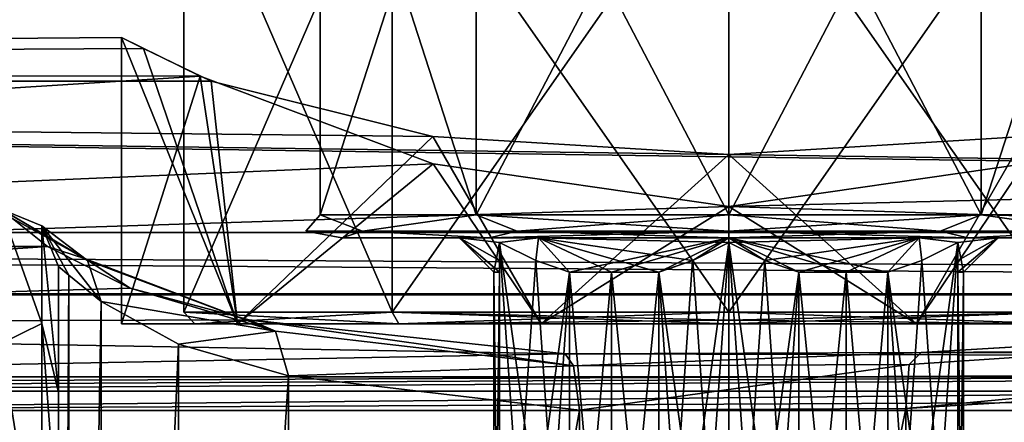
# Model space of a CAD drawing. Header units: millimetres. Extents: x -143 to 143, y -35 to 35.
# Tile 107 of 176: x -12 to 5, y 14 to 21. Entities that reach past the tile are written whole.
import ezdxf

# ---------------------------------------------------------------- set-up
doc = ezdxf.new("R2010")
doc.units = ezdxf.units.MM
doc.header["$LTSCALE"] = 65.185185
for name, color, linetype in [('132', 7, 'CONTINUOUS'), ('133', 7, 'CONTINUOUS'), ('134', 7, 'CONTINUOUS'), ('135', 7, 'CONTINUOUS'), ('145', 7, 'CONTINUOUS'), ('24', 7, 'CONTINUOUS'), ('25', 7, 'CONTINUOUS'), ('26', 7, 'CONTINUOUS'), ('331', 7, 'CONTINUOUS'), ('332', 7, 'CONTINUOUS'), ('334', 7, 'CONTINUOUS'), ('366', 7, 'CONTINUOUS'), ('367', 7, 'CONTINUOUS'), ('368', 7, 'CONTINUOUS'), ('569', 7, 'CONTINUOUS'), ('570', 7, 'CONTINUOUS'), ('573', 7, 'CONTINUOUS'), ('574', 7, 'CONTINUOUS'), ('575', 7, 'CONTINUOUS'), ('580', 7, 'CONTINUOUS'), ('581', 7, 'CONTINUOUS'), ('582', 7, 'CONTINUOUS'), ('583', 7, 'CONTINUOUS'), ('584', 7, 'CONTINUOUS'), ('585', 7, 'CONTINUOUS'), ('588', 7, 'CONTINUOUS'), ('589', 7, 'CONTINUOUS'), ('590', 7, 'CONTINUOUS'), ('591', 7, 'CONTINUOUS'), ('604', 7, 'CONTINUOUS'), ('605', 7, 'CONTINUOUS'), ('606', 7, 'CONTINUOUS'), ('607', 7, 'CONTINUOUS'), ('651', 7, 'CONTINUOUS'), ('655', 7, 'CONTINUOUS'), ('751', 7, 'CONTINUOUS'), ('752', 7, 'CONTINUOUS'), ('753', 7, 'CONTINUOUS'), ('754', 7, 'CONTINUOUS'), ('755', 7, 'CONTINUOUS'), ('756', 7, 'CONTINUOUS'), ('757', 7, 'CONTINUOUS'), ('758', 7, 'CONTINUOUS'), ('759', 7, 'CONTINUOUS'), ('760', 7, 'CONTINUOUS')]:
    doc.layers.add(name, color=color, linetype=linetype)

msp = doc.modelspace()

# ---------------------------------------------------------------- linework, layer by layer
at = {"layer": '132', "color": 7, "linetype": 'CONTINUOUS', "true_color": 0xe0f2ff}
for points in [[(-11.993, 17.207, 0), (-11.993, 15.503, 7.466), (-12.7, 17.5), (-11.993, 17.207, 0)], [(-12.7, 17.5), (-11.993, 15.503, 7.466), (-12.7, 15.155, 8.75), (-12.7, 17.5)], [(-11.7, 16.5), (-11.7, 14.297, 8.237), (-11.993, 17.207, 0), (-11.7, 16.5)], [(-11.7, 14.297, 8.237), (-11.993, 15.503, 7.466), (-11.993, 17.207, 0), (-11.7, 14.297, 8.237)], [(-11.993, 15.503, 7.466), (-11.993, 10.728, 13.453), (-12.7, 15.155, 8.75), (-11.993, 15.503, 7.466)], [(-11.7, 14.297, 8.237), (-11.7, 11.676, 11.659), (-11.993, 15.503, 7.466), (-11.7, 14.297, 8.237)], [(-11.7, 11.676, 11.659), (-11.993, 10.728, 13.453), (-11.993, 15.503, 7.466), (-11.7, 11.676, 11.659)], [(-12.7, 15.155, 8.75), (-11.993, 10.728, 13.453), (-12.7, 8.75, 15.155), (-12.7, 15.155, 8.75)]]:
    msp.add_3dface(points, dxfattribs=at)
at = {"layer": '133', "color": 7, "linetype": 'CONTINUOUS', "true_color": 0xe0f2ff}
for points in [[(-11.993, 17.207, 0), (-12.7, 17.5), (-11.195, 16.602, -4.399), (-11.993, 17.207, 0)], [(-11.195, 16.602, -4.399), (-12.7, 17.5), (-11.227, 16.632, -4.42), (-11.195, 16.602, -4.399)], [(-11.227, 16.632, -4.42), (-12.7, 17.5), (-12.502, 17.339, -2.369), (-11.227, 16.632, -4.42)], [(-11.891, 16.849, -4.729), (-11.227, 16.632, -4.42), (-12.502, 17.339, -2.369), (-11.891, 16.849, -4.729)], [(-10.955, 15.886, -4.108), (-11.519, 16.349, -2.049), (-11.993, 17.207, 0), (-10.955, 15.886, -4.108)], [(-10.955, 15.886, -4.108), (-11.993, 17.207, 0), (-11.195, 16.602, -4.399), (-10.955, 15.886, -4.108)], [(-11.519, 16.349, -2.049), (-11.7, 16.5), (-11.993, 17.207, 0), (-11.519, 16.349, -2.049)]]:
    msp.add_3dface(points, dxfattribs=at)
at = {"layer": '134', "color": 7, "linetype": 'CONTINUOUS', "true_color": 0xe0f2ff}
for points in [[(-11.227, 16.632, -4.42), (-11.891, 16.849, -4.729), (-10.45, 16.122, -7.461), (-11.227, 16.632, -4.42)], [(-11.195, 16.602, -4.399), (-11.227, 16.632, -4.42), (-7.911, 15.367, -9.109), (-11.195, 16.602, -4.399)], [(-7.911, 15.367, -9.109), (-11.227, 16.632, -4.42), (-10.45, 16.122, -7.461), (-7.911, 15.367, -9.109)], [(-10.955, 15.886, -4.108), (-11.195, 16.602, -4.399), (-7.911, 15.367, -9.109), (-10.955, 15.886, -4.108)], [(-8.375, 15.57, -9.769), (-7.911, 15.367, -9.109), (-10.45, 16.122, -7.461), (-8.375, 15.57, -9.769)], [(-9.607, 15.144, -6.678), (-10.955, 15.886, -4.108), (-7.911, 15.367, -9.109), (-9.607, 15.144, -6.678)], [(-2.711, 14.766, -11.756), (-7.911, 15.367, -9.109), (-8.375, 15.57, -9.769), (-2.711, 14.766, -11.756)], [(-2.854, 14.974, -12.57), (-2.711, 14.766, -11.756), (-8.375, 15.57, -9.769), (-2.854, 14.974, -12.57)], [(-7.684, 14.588, -8.823), (-9.607, 15.144, -6.678), (-7.911, 15.367, -9.109), (-7.684, 14.588, -8.823)], [(-7.684, 14.588, -8.823), (-7.911, 15.367, -9.109), (-2.711, 14.766, -11.756), (-7.684, 14.588, -8.823)], [(3.357, 14.999, -12.444), (-2.711, 14.766, -11.756), (-2.854, 14.974, -12.57), (3.357, 14.999, -12.444)], [(3.15, 14.789, -11.646), (-2.711, 14.766, -11.756), (3.357, 14.999, -12.444), (3.15, 14.789, -11.646)], [(-2.606, 13.992, -11.406), (-2.711, 14.766, -11.756), (3.15, 14.789, -11.646), (-2.606, 13.992, -11.406)], [(3.093, 14.019, -11.284), (-2.606, 13.992, -11.406), (3.15, 14.789, -11.646), (3.093, 14.019, -11.284)], [(-2.606, 13.992, -11.406), (-7.684, 14.588, -8.823), (-2.711, 14.766, -11.756), (-2.606, 13.992, -11.406)]]:
    msp.add_3dface(points, dxfattribs=at)
at = {"layer": '135', "color": 7, "linetype": 'CONTINUOUS', "true_color": 0xe0f2ff}
for points in [[(17.396, 14.88, -7.363), (3.093, 14.019, -11.284), (31.556, 16.678, -3.888), (17.396, 14.88, -7.363)], [(3.093, 14.019, -11.284), (3.15, 14.789, -11.646), (31.556, 16.678, -3.888), (3.093, 14.019, -11.284)], [(3.15, 14.789, -11.646), (3.357, 14.999, -12.444), (31.556, 16.678, -3.888), (3.15, 14.789, -11.646)], [(31.556, 16.678, -3.888), (3.357, 14.999, -12.444), (17.661, 15.852, -8.561), (31.556, 16.678, -3.888)]]:
    msp.add_3dface(points, dxfattribs=at)
at = {"layer": '145', "color": 7, "linetype": 'CONTINUOUS', "true_color": 0xe0f2ff}
for points in [[(46.857, 13.981, -16.813), (46.857, 14.319, -16.211), (-22.965, 13.981, -16.813), (46.857, 13.981, -16.813)], [(-22.965, 13.981, -16.813), (46.857, 14.319, -16.211), (11.946, 14.319, -16.211), (-22.965, 13.981, -16.813)], [(-22.965, 14.319, -16.211), (-22.965, 13.981, -16.813), (11.946, 14.319, -16.211), (-22.965, 14.319, -16.211)], [(-22.965, 13.332, -17.052), (46.857, 13.332, -17.052), (46.857, 13.981, -16.813), (-22.965, 13.332, -17.052)], [(-22.965, 13.332, -17.052), (46.857, 13.981, -16.813), (-22.965, 13.981, -16.813), (-22.965, 13.332, -17.052)]]:
    msp.add_3dface(points, dxfattribs=at)
at = {"layer": '24', "color": 7, "linetype": 'CONTINUOUS', "true_color": 0xe0f2ff}
for points in [[(3.093, 14.019, -11.284), (17.396, 14.88, -7.363), (3.093, -14.019, -11.284), (3.093, 14.019, -11.284)], [(3.093, -14.019, -11.284), (17.396, 14.88, -7.363), (17.396, -14.88, -7.363), (3.093, -14.019, -11.284)]]:
    msp.add_3dface(points, dxfattribs=at)
at = {"layer": '25', "color": 7, "linetype": 'CONTINUOUS', "true_color": 0xe0f2ff}
for points in [[(-11.7, 16.5), (-11.519, 16.349, -2.049), (-11.7, -16.5), (-11.7, 16.5)], [(-11.7, -16.5), (-11.519, 16.349, -2.049), (-11.519, -16.349, -2.048), (-11.7, -16.5)], [(-11.519, 16.349, -2.049), (-10.955, 15.886, -4.108), (-11.519, -16.349, -2.048), (-11.519, 16.349, -2.049)], [(-11.519, -16.349, -2.048), (-10.955, 15.886, -4.108), (-10.955, -15.886, -4.108), (-11.519, -16.349, -2.048)], [(-10.955, -15.886, -4.108), (-10.955, 15.886, -4.108), (-9.607, 15.144, -6.678), (-10.955, -15.886, -4.108)], [(-9.607, -15.144, -6.678), (-10.955, -15.886, -4.108), (-9.607, 15.144, -6.678), (-9.607, -15.144, -6.678)], [(-7.684, 14.588, -8.823), (-9.607, -15.144, -6.678), (-9.607, 15.144, -6.678), (-7.684, 14.588, -8.823)], [(-7.684, -14.588, -8.823), (-9.607, -15.144, -6.678), (-7.684, 14.588, -8.823), (-7.684, -14.588, -8.823)], [(-2.606, 13.992, -11.406), (-7.684, -14.588, -8.823), (-7.684, 14.588, -8.823), (-2.606, 13.992, -11.406)], [(-2.604, -13.992, -11.407), (-7.684, -14.588, -8.823), (-2.606, 13.992, -11.406), (-2.604, -13.992, -11.407)], [(3.093, 14.019, -11.284), (-2.604, -13.992, -11.407), (-2.606, 13.992, -11.406), (3.093, 14.019, -11.284)], [(3.093, 14.019, -11.284), (3.093, -14.019, -11.284), (-2.604, -13.992, -11.407), (3.093, 14.019, -11.284)]]:
    msp.add_3dface(points, dxfattribs=at)
at = {"layer": '26', "color": 7, "linetype": 'CONTINUOUS', "true_color": 0xe0f2ff}
for points in [[(-11.7, 16.5), (-11.7, -16.5), (-11.7, 14.297, 8.237), (-11.7, 16.5)], [(-11.7, 14.297, 8.237), (-11.7, -16.5), (-11.7, 11.676, 11.659), (-11.7, 14.297, 8.237)]]:
    msp.add_3dface(points, dxfattribs=at)
at = {"layer": '331', "color": 7, "linetype": 'CONTINUOUS', "true_color": 0xe0f2ff}
for points in [[(-92.5, 17.093, -17.903), (-92.5, 19.737, -5.54), (92.5, 17.093, -17.903), (-92.5, 17.093, -17.903)], [(92.5, 17.093, -17.903), (-92.5, 19.737, -5.54), (0, 18.458, -10.6), (92.5, 17.093, -17.903)], [(0, 18.458, -10.6), (-92.5, 19.737, -5.54), (-5.164, 18.77, -9.257), (0, 18.458, -10.6)], [(-5.164, 18.77, -9.257), (-92.5, 19.737, -5.54), (-9.037, 19.737, -5.54), (-5.164, 18.77, -9.257)], [(5.164, 18.77, -9.257), (92.5, 17.093, -17.903), (0, 18.458, -10.6), (5.164, 18.77, -9.257)], [(-92.5, 17.093, -17.903), (92.5, 17.093, -17.903), (92.5, 16.022, -30.5), (-92.5, 17.093, -17.903)], [(-92.5, 17.093, -17.903), (92.5, 16.022, -30.5), (59.203, 16.022, -30.5), (-92.5, 17.093, -17.903)], [(-92.5, 17.093, -17.903), (59.203, 16.022, -30.5), (-59.203, 16.022, -30.5), (-92.5, 17.093, -17.903)], [(59.203, 16.022, -30.5), (56.149, 16.018, -30.696), (-59.203, 16.022, -30.5), (59.203, 16.022, -30.5)], [(-59.203, 16.022, -30.5), (56.149, 16.018, -30.696), (-56.131, 16.018, -30.697), (-59.203, 16.022, -30.5)], [(56.149, 16.018, -30.696), (52.643, 16.013, -30.937), (-56.131, 16.018, -30.697), (56.149, 16.018, -30.696)], [(52.643, 16.013, -30.937), (-52.643, 16.013, -30.937), (-56.131, 16.018, -30.697), (52.643, 16.013, -30.937)], [(52.643, 16.013, -30.937), (52.64, 16.008, -31.219), (-52.643, 16.013, -30.937), (52.643, 16.013, -30.937)], [(-52.643, 16.013, -30.937), (52.64, 16.008, -31.219), (-52.64, 16.008, -31.219), (-52.643, 16.013, -30.937)], [(52.64, 16.008, -31.219), (52.637, 16.005, -31.5), (-52.64, 16.008, -31.219), (52.64, 16.008, -31.219)], [(52.637, 16.005, -31.5), (-52.637, 16.005, -31.5), (-52.64, 16.008, -31.219), (52.637, 16.005, -31.5)]]:
    msp.add_3dface(points, dxfattribs=at)
at = {"layer": '332', "color": 7, "linetype": 'CONTINUOUS', "true_color": 0xe0f2ff}
for points in [[(52.637, 16.005, -31.5), (-48.087, 5.653, -31.5), (-52.637, 16.005, -31.5), (52.637, 16.005, -31.5)], [(52.637, 16.005, -31.5), (48.087, 5.653, -31.5), (-48.087, -5.653, -31.5), (52.637, 16.005, -31.5)], [(52.637, 16.005, -31.5), (-48.087, -5.653, -31.5), (-48.087, 5.653, -31.5), (52.637, 16.005, -31.5)]]:
    msp.add_3dface(points, dxfattribs=at)
at = {"layer": '334', "color": 7, "linetype": 'CONTINUOUS', "true_color": 0xe0f2ff}
for points in [[(-10.217, 20.305, -2.824), (-92.5, 19.846, 5.138), (-10.6, 20.5), (-10.217, 20.305, -2.824)], [(-10.6, 20.5), (-92.5, 19.846, 5.138), (-9.23, 19.826, 5.212), (-10.6, 20.5)], [(-9.037, 19.737, -5.54), (-92.5, 19.846, 5.138), (-10.217, 20.305, -2.824), (-9.037, 19.737, -5.54)], [(-92.5, 19.737, -5.54), (-92.5, 19.846, 5.138), (-9.037, 19.737, -5.54), (-92.5, 19.737, -5.54)], [(-92.5, 19.846, 5.138), (-92.5, 14.569, 14.422), (-9.23, 19.826, 5.212), (-92.5, 19.846, 5.138)], [(-9.23, 19.826, 5.212), (-92.5, 14.569, 14.422), (-5.16, 18.29, 9.259), (-9.23, 19.826, 5.212)], [(92.5, 14.569, 14.422), (92.5, 19.846, 5.138), (0, 17.547, 10.6), (92.5, 14.569, 14.422)], [(0, 17.547, 10.6), (92.5, 19.846, 5.138), (5.16, 18.29, 9.259), (0, 17.547, 10.6)], [(-5.16, 18.29, 9.259), (-92.5, 14.569, 14.422), (0, 17.547, 10.6), (-5.16, 18.29, 9.259)], [(-92.5, 14.569, 14.422), (92.5, 14.569, 14.422), (0, 17.547, 10.6), (-92.5, 14.569, 14.422)], [(-92.5, 14.569, 14.422), (-92.5, 5.339, 19.793), (92.5, 14.569, 14.422), (-92.5, 14.569, 14.422)], [(-92.5, 5.339, 19.793), (92.5, 5.339, 19.793), (92.5, 14.569, 14.422), (-92.5, 5.339, 19.793)]]:
    msp.add_3dface(points, dxfattribs=at)
at = {"layer": '366', "color": 7, "linetype": 'CONTINUOUS', "true_color": 0xe0f2ff}
for points in [[(-10.6, 15.5), (-8.575, 15.5, 6.231), (-9.32, 15.5, 3.028), (-10.6, 15.5)], [(-8.575, 15.5, -6.231), (-10.6, 15.5), (-9.32, 15.5, -3.028), (-8.575, 15.5, -6.231)], [(-9.32, 15.5, -3.028), (-10.6, 15.5), (-9.32, 15.5, 3.028), (-9.32, 15.5, -3.028)], [(-9.32, 15.5, 3.028), (-8.575, 15.5, 6.231), (-5.76, 15.5, 7.928), (-9.32, 15.5, 3.028)], [(-5.76, 15.5, -7.928), (-8.575, 15.5, -6.231), (-9.32, 15.5, -3.028), (-5.76, 15.5, -7.928)], [(-8.575, 15.5, 6.231), (-3.275, 15.5, 10.081), (-5.76, 15.5, 7.928), (-8.575, 15.5, 6.231)], [(-3.275, 15.5, -10.081), (-8.575, 15.5, -6.231), (-5.76, 15.5, -7.928), (-3.275, 15.5, -10.081)], [(-5.76, 15.5, 7.928), (-3.275, 15.5, 10.081), (0, 15.5, 9.8), (-5.76, 15.5, 7.928)], [(0, 15.5, -9.8), (-3.275, 15.5, -10.081), (-5.76, 15.5, -7.928), (0, 15.5, -9.8)], [(-3.275, 15.5, 10.081), (3.275, 15.5, 10.081), (0, 15.5, 9.8), (-3.275, 15.5, 10.081)], [(3.275, 15.5, -10.081), (-3.275, 15.5, -10.081), (0, 15.5, -9.8), (3.275, 15.5, -10.081)], [(0, 15.5, 9.8), (3.275, 15.5, 10.081), (5.76, 15.5, 7.928), (0, 15.5, 9.8)], [(3.275, 15.5, -10.081), (0, 15.5, -9.8), (5.76, 15.5, -7.928), (3.275, 15.5, -10.081)], [(3.275, 15.5, 10.081), (8.575, 15.5, 6.231), (5.76, 15.5, 7.928), (3.275, 15.5, 10.081)], [(8.575, 15.5, -6.231), (3.275, 15.5, -10.081), (5.76, 15.5, -7.928), (8.575, 15.5, -6.231)]]:
    msp.add_3dface(points, dxfattribs=at)
at = {"layer": '367', "color": 7, "linetype": 'CONTINUOUS', "true_color": 0xe0f2ff}
for points in [[(-10.6, 20.5), (-9.23, 19.826, 5.212), (-10.6, 15.5), (-10.6, 20.5)], [(-9.23, 19.826, 5.212), (-8.575, 15.5, 6.231), (-10.6, 15.5), (-9.23, 19.826, 5.212)], [(-9.23, 19.826, 5.212), (-5.16, 18.29, 9.259), (-8.575, 15.5, 6.231), (-9.23, 19.826, 5.212)], [(-5.16, 18.29, 9.259), (-3.275, 15.5, 10.081), (-8.575, 15.5, 6.231), (-5.16, 18.29, 9.259)], [(-5.16, 18.29, 9.259), (0, 17.547, 10.6), (-3.275, 15.5, 10.081), (-5.16, 18.29, 9.259)], [(0, 17.547, 10.6), (5.16, 18.29, 9.259), (3.275, 15.5, 10.081), (0, 17.547, 10.6)], [(5.16, 18.29, 9.259), (8.575, 15.5, 6.231), (3.275, 15.5, 10.081), (5.16, 18.29, 9.259)], [(0, 17.547, 10.6), (3.275, 15.5, 10.081), (-3.275, 15.5, 10.081), (0, 17.547, 10.6)]]:
    msp.add_3dface(points, dxfattribs=at)
at = {"layer": '368', "color": 7, "linetype": 'CONTINUOUS', "true_color": 0xe0f2ff}
for points in [[(-10.217, 20.305, -2.824), (-10.6, 20.5), (-8.575, 15.5, -6.231), (-10.217, 20.305, -2.824)], [(-10.6, 20.5), (-10.6, 15.5), (-8.575, 15.5, -6.231), (-10.6, 20.5)], [(-9.037, 19.737, -5.54), (-10.217, 20.305, -2.824), (-8.575, 15.5, -6.231), (-9.037, 19.737, -5.54)], [(-5.164, 18.77, -9.257), (-9.037, 19.737, -5.54), (-8.575, 15.5, -6.231), (-5.164, 18.77, -9.257)], [(-5.164, 18.77, -9.257), (-8.575, 15.5, -6.231), (-3.275, 15.5, -10.081), (-5.164, 18.77, -9.257)], [(0, 18.458, -10.6), (-5.164, 18.77, -9.257), (-3.275, 15.5, -10.081), (0, 18.458, -10.6)], [(5.164, 18.77, -9.257), (0, 18.458, -10.6), (3.275, 15.5, -10.081), (5.164, 18.77, -9.257)], [(5.164, 18.77, -9.257), (3.275, 15.5, -10.081), (8.575, 15.5, -6.231), (5.164, 18.77, -9.257)], [(0, 18.458, -10.6), (-3.275, 15.5, -10.081), (3.275, 15.5, -10.081), (0, 18.458, -10.6)]]:
    msp.add_3dface(points, dxfattribs=at)
at = {"layer": '569', "color": 7, "linetype": 'CONTINUOUS', "true_color": 0xe0f2ff}
for points in [[(-2.779, 8.1, -3.014), (-2.05, 8.1, -3.551), (-2.779, 16.4, -3.014), (-2.779, 8.1, -3.014)], [(-2.779, 16.4, -3.014), (-2.05, 8.1, -3.551), (-2.05, 16.4, -3.551), (-2.779, 16.4, -3.014)], [(-2.05, 8.1, -3.551), (-1.221, 8.1, -3.914), (-2.05, 16.4, -3.551), (-2.05, 8.1, -3.551)], [(-2.05, 16.4, -3.551), (-1.221, 8.1, -3.914), (-1.221, 16.4, -3.914), (-2.05, 16.4, -3.551)]]:
    msp.add_3dface(points, dxfattribs=at)
at = {"layer": '570', "color": 7, "linetype": 'CONTINUOUS', "true_color": 0xe0f2ff}
for points in [[(-7.133, 25.834, 2.318), (-4.408, 25.834, 6.068), (-7.133, 17.4, 2.318), (-7.133, 25.834, 2.318)], [(-7.133, 17.4, 2.318), (-4.408, 25.834, 6.068), (-4.408, 17.4, 6.068), (-7.133, 17.4, 2.318)], [(-7.133, 25.834, -2.318), (-7.133, 25.834, 2.318), (-7.133, 17.4, -2.318), (-7.133, 25.834, -2.318)], [(-7.133, 17.4, -2.318), (-7.133, 25.834, 2.318), (-7.133, 17.4, 2.318), (-7.133, 17.4, -2.318)], [(-4.408, 25.834, -6.068), (-7.133, 25.834, -2.318), (-4.408, 17.4, -6.068), (-4.408, 25.834, -6.068)], [(-4.408, 17.4, -6.068), (-7.133, 25.834, -2.318), (-7.133, 17.4, -2.318), (-4.408, 17.4, -6.068)], [(-4.408, 25.834, 6.068), (0, 25.834, 7.5), (-4.408, 17.4, 6.068), (-4.408, 25.834, 6.068)], [(-4.408, 17.4, 6.068), (0, 25.834, 7.5), (0, 17.4, 7.5), (-4.408, 17.4, 6.068)], [(0, 25.834, -7.5), (-4.408, 25.834, -6.068), (0, 17.4, -7.5), (0, 25.834, -7.5)], [(0, 17.4, -7.5), (-4.408, 25.834, -6.068), (-4.408, 17.4, -6.068), (0, 17.4, -7.5)]]:
    msp.add_3dface(points, dxfattribs=at)
at = {"layer": '573', "color": 7, "linetype": 'CONTINUOUS', "true_color": 0xe0f2ff}
for points in [[(2.05, 8.1, 3.551), (1.221, 8.1, 3.914), (2.05, 16.4, 3.551), (2.05, 8.1, 3.551)], [(2.05, 16.4, 3.551), (1.221, 8.1, 3.914), (1.221, 16.4, 3.914), (2.05, 16.4, 3.551)], [(2.779, 8.1, 3.014), (2.05, 8.1, 3.551), (2.779, 16.4, 3.014), (2.779, 8.1, 3.014)], [(2.779, 16.4, 3.014), (2.05, 8.1, 3.551), (2.05, 16.4, 3.551), (2.779, 16.4, 3.014)]]:
    msp.add_3dface(points, dxfattribs=at)
at = {"layer": '574', "color": 7, "linetype": 'CONTINUOUS', "true_color": 0xe0f2ff}
for points in [[(0, 17.4, 7.5), (0, 25.834, 7.5), (4.408, 25.834, 6.068), (0, 17.4, 7.5)], [(0, 25.834, -7.5), (0, 17.4, -7.5), (4.408, 17.4, -6.068), (0, 25.834, -7.5)], [(4.408, 25.834, -6.068), (0, 25.834, -7.5), (4.408, 17.4, -6.068), (4.408, 25.834, -6.068)], [(0, 17.4, 7.5), (4.408, 25.834, 6.068), (4.408, 17.4, 6.068), (0, 17.4, 7.5)], [(7.133, 25.834, -2.318), (4.408, 25.834, -6.068), (7.133, 17.4, -2.318), (7.133, 25.834, -2.318)], [(7.133, 17.4, -2.318), (4.408, 25.834, -6.068), (4.408, 17.4, -6.068), (7.133, 17.4, -2.318)], [(4.408, 25.834, 6.068), (7.133, 25.834, 2.318), (4.408, 17.4, 6.068), (4.408, 25.834, 6.068)], [(4.408, 17.4, 6.068), (7.133, 25.834, 2.318), (7.133, 17.4, 2.318), (4.408, 17.4, 6.068)]]:
    msp.add_3dface(points, dxfattribs=at)
at = {"layer": '575', "color": 7, "linetype": 'CONTINUOUS', "true_color": 0xe0f2ff}
for points in [[(-6.753, 17, 2.194), (-4.174, 17, 5.743), (-6.753, 17, -2.194), (-6.753, 17, 2.194)], [(-6.753, 17, -2.194), (-4.174, 17, 5.743), (-4.7, 17, 0), (-6.753, 17, -2.194)], [(-4.174, 17, -5.743), (-6.753, 17, -2.194), (-4.7, 17, 0), (-4.174, 17, -5.743)], [(-4.7, 17, 0), (-4.174, 17, 5.743), (-3.323, 17, 3.323), (-4.7, 17, 0)], [(-3.323, 17, -3.323), (-4.174, 17, -5.743), (-4.7, 17, 0), (-3.323, 17, -3.323)], [(-4.174, 17, 5.743), (0, 17, 7.1), (-3.323, 17, 3.323), (-4.174, 17, 5.743)], [(0, 17, -7.1), (-4.174, 17, -5.743), (0, 17, -4.7), (0, 17, -7.1)], [(0, 17, -4.7), (-4.174, 17, -5.743), (-3.323, 17, -3.323), (0, 17, -4.7)], [(0, 17, 7.1), (0, 17, 4.7), (-3.323, 17, 3.323), (0, 17, 7.1)], [(0, 17, 7.1), (4.174, 17, 5.743), (0, 17, 4.7), (0, 17, 7.1)], [(4.174, 17, -5.743), (0, 17, -7.1), (3.323, 17, -3.323), (4.174, 17, -5.743)], [(3.323, 17, -3.323), (0, 17, -7.1), (0, 17, -4.7), (3.323, 17, -3.323)], [(0, 17, 4.7), (4.174, 17, 5.743), (3.323, 17, 3.323), (0, 17, 4.7)], [(4.7, 17, 0), (4.174, 17, -5.743), (3.323, 17, -3.323), (4.7, 17, 0)], [(3.323, 17, 3.323), (4.174, 17, 5.743), (4.7, 17, 0), (3.323, 17, 3.323)], [(6.753, 17, -2.194), (4.174, 17, -5.743), (6.753, 17, 2.194), (6.753, 17, -2.194)], [(6.753, 17, 2.194), (4.174, 17, -5.743), (4.7, 17, 0), (6.753, 17, 2.194)], [(4.174, 17, 5.743), (6.753, 17, 2.194), (4.7, 17, 0), (4.174, 17, 5.743)]]:
    msp.add_3dface(points, dxfattribs=at)
at = {"layer": '580', "color": 7, "linetype": 'CONTINUOUS', "true_color": 0xe0f2ff}
for points in [[(0, 16.919, 4.619), (1.221, 8.1, 3.914), (0.63, 7.898, 4.255), (0, 16.919, 4.619)], [(1.221, 8.1, 3.914), (0, 16.919, 4.619), (0.632, 16.601, 4.254), (1.221, 8.1, 3.914)], [(0, 7.581, 4.619), (0, 16.919, 4.619), (0.63, 7.898, 4.255), (0, 7.581, 4.619)], [(1.221, 16.4, 3.914), (1.221, 8.1, 3.914), (0.632, 16.601, 4.254), (1.221, 16.4, 3.914)]]:
    msp.add_3dface(points, dxfattribs=at)
at = {"layer": '581', "color": 7, "linetype": 'CONTINUOUS', "true_color": 0xe0f2ff}
for points in [[(4, 7.581, 2.309), (4, 16.919, 2.309), (4, 7.898, 1.582), (4, 7.581, 2.309)], [(4, 7.898, 1.582), (4, 16.919, 2.309), (4, 8.1, 0.9), (4, 7.898, 1.582)], [(4, 8.1, 0.9), (4, 16.919, 2.309), (4, 16.601, 1.579), (4, 8.1, 0.9)], [(4, 16.4, 0.9), (4, 8.1, 0.9), (4, 16.601, 1.579), (4, 16.4, 0.9)]]:
    msp.add_3dface(points, dxfattribs=at)
at = {"layer": '582', "color": 7, "linetype": 'CONTINUOUS', "true_color": 0xe0f2ff}
for points in [[(3.37, 7.898, -2.673), (4, 16.919, -2.309), (2.779, 8.1, -3.014), (3.37, 7.898, -2.673)], [(2.779, 8.1, -3.014), (4, 16.919, -2.309), (3.368, 16.601, -2.674), (2.779, 8.1, -3.014)], [(4, 7.581, -2.309), (4, 16.919, -2.309), (3.37, 7.898, -2.673), (4, 7.581, -2.309)], [(2.779, 16.4, -3.014), (2.779, 8.1, -3.014), (3.368, 16.601, -2.674), (2.779, 16.4, -3.014)]]:
    msp.add_3dface(points, dxfattribs=at)
at = {"layer": '583', "color": 7, "linetype": 'CONTINUOUS', "true_color": 0xe0f2ff}
for points in [[(0, 16.919, -4.619), (-1.221, 8.1, -3.914), (-0.63, 7.898, -4.255), (0, 16.919, -4.619)], [(-1.221, 8.1, -3.914), (0, 16.919, -4.619), (-0.632, 16.601, -4.254), (-1.221, 8.1, -3.914)], [(0, 7.581, -4.619), (0, 16.919, -4.619), (-0.63, 7.898, -4.255), (0, 7.581, -4.619)], [(-1.221, 16.4, -3.914), (-1.221, 8.1, -3.914), (-0.632, 16.601, -4.254), (-1.221, 16.4, -3.914)]]:
    msp.add_3dface(points, dxfattribs=at)
at = {"layer": '584', "color": 7, "linetype": 'CONTINUOUS', "true_color": 0xe0f2ff}
for points in [[(-4, 7.581, -2.309), (-4, 16.919, -2.309), (-4, 7.898, -1.582), (-4, 7.581, -2.309)], [(-4, 7.898, -1.582), (-4, 16.919, -2.309), (-4, 8.1, -0.9), (-4, 7.898, -1.582)], [(-4, 8.1, -0.9), (-4, 16.919, -2.309), (-4, 16.601, -1.579), (-4, 8.1, -0.9)], [(-4, 16.4, -0.9), (-4, 8.1, -0.9), (-4, 16.601, -1.579), (-4, 16.4, -0.9)]]:
    msp.add_3dface(points, dxfattribs=at)
at = {"layer": '585', "color": 7, "linetype": 'CONTINUOUS', "true_color": 0xe0f2ff}
for points in [[(-4, 7.581, 2.309), (-4, 16.919, 2.309), (-3.37, 7.898, 2.673), (-4, 7.581, 2.309)], [(-3.37, 7.898, 2.673), (-4, 16.919, 2.309), (-2.779, 8.1, 3.014), (-3.37, 7.898, 2.673)], [(-2.779, 8.1, 3.014), (-4, 16.919, 2.309), (-3.368, 16.601, 2.674), (-2.779, 8.1, 3.014)], [(-2.779, 16.4, 3.014), (-2.779, 8.1, 3.014), (-3.368, 16.601, 2.674), (-2.779, 16.4, 3.014)]]:
    msp.add_3dface(points, dxfattribs=at)
at = {"layer": '588', "color": 7, "linetype": 'CONTINUOUS', "true_color": 0xe0f2ff}
for points in [[(0, 17, 4.7), (3.323, 17, 3.323), (0, 16.919, 4.619), (0, 17, 4.7)], [(0, 16.919, 4.619), (3.323, 17, 3.323), (0.632, 16.601, 4.254), (0, 16.919, 4.619)], [(3.323, 17, -3.323), (0, 17, -4.7), (2.779, 16.4, -3.014), (3.323, 17, -3.323)], [(2.779, 16.4, -3.014), (0, 17, -4.7), (2.05, 16.4, -3.551), (2.779, 16.4, -3.014)], [(0, 17, -4.7), (0, 16.919, -4.619), (0.63, 16.602, -4.255), (0, 17, -4.7)], [(2.05, 16.4, -3.551), (0, 17, -4.7), (1.221, 16.4, -3.914), (2.05, 16.4, -3.551)], [(1.221, 16.4, -3.914), (0, 17, -4.7), (0.63, 16.602, -4.255), (1.221, 16.4, -3.914)], [(3.323, 17, 3.323), (1.221, 16.4, 3.914), (0.632, 16.601, 4.254), (3.323, 17, 3.323)], [(2.05, 16.4, 3.551), (1.221, 16.4, 3.914), (3.323, 17, 3.323), (2.05, 16.4, 3.551)], [(2.779, 16.4, 3.014), (2.05, 16.4, 3.551), (3.323, 17, 3.323), (2.779, 16.4, 3.014)], [(2.779, 16.4, 3.014), (3.323, 17, 3.323), (3.37, 16.602, 2.673), (2.779, 16.4, 3.014)], [(3.323, 17, -3.323), (2.779, 16.4, -3.014), (3.368, 16.601, -2.674), (3.323, 17, -3.323)], [(3.323, 17, 3.323), (4.7, 17, 0), (4, 16.919, 2.309), (3.323, 17, 3.323)], [(3.323, 17, 3.323), (4, 16.919, 2.309), (3.37, 16.602, 2.673), (3.323, 17, 3.323)], [(4.7, 17, 0), (3.323, 17, -3.323), (4, 16.919, -2.309), (4.7, 17, 0)], [(4, 16.919, -2.309), (3.323, 17, -3.323), (3.368, 16.601, -2.674), (4, 16.919, -2.309)], [(4, 16.919, 2.309), (4.7, 17, 0), (4, 16.601, 1.579), (4, 16.919, 2.309)], [(4.7, 17, 0), (4, 16.4, 0.9), (4, 16.601, 1.579), (4.7, 17, 0)], [(4, 16.4, 0.9), (4.7, 17, 0), (4.1, 16.4, 0), (4, 16.4, 0.9)], [(4.7, 17, 0), (4, 16.919, -2.309), (4.1, 16.4, 0), (4.7, 17, 0)], [(4.1, 16.4, 0), (4, 16.919, -2.309), (4, 16.4, -0.9), (4.1, 16.4, 0)], [(4, 16.4, -0.9), (4, 16.919, -2.309), (4, 16.602, -1.582), (4, 16.4, -0.9)]]:
    msp.add_3dface(points, dxfattribs=at)
at = {"layer": '589', "color": 7, "linetype": 'CONTINUOUS', "true_color": 0xe0f2ff}
for points in [[(-3.323, 17, -3.323), (-4.7, 17, 0), (-4, 16.919, -2.309), (-3.323, 17, -3.323)], [(-4.7, 17, 0), (-3.323, 17, 3.323), (-4, 16.919, 2.309), (-4.7, 17, 0)], [(-4, 16.919, -2.309), (-4.7, 17, 0), (-4, 16.601, -1.579), (-4, 16.919, -2.309)], [(-4.7, 17, 0), (-4, 16.4, -0.9), (-4, 16.601, -1.579), (-4.7, 17, 0)], [(-4, 16.4, -0.9), (-4.7, 17, 0), (-4.1, 16.4, 0), (-4, 16.4, -0.9)], [(-4.7, 17, 0), (-4, 16.919, 2.309), (-4.1, 16.4, 0), (-4.7, 17, 0)], [(-4.1, 16.4, 0), (-4, 16.919, 2.309), (-4, 16.4, 0.9), (-4.1, 16.4, 0)], [(-3.323, 17, -3.323), (-4, 16.919, -2.309), (-3.37, 16.602, -2.673), (-3.323, 17, -3.323)], [(-4, 16.919, 2.309), (-3.323, 17, 3.323), (-3.368, 16.601, 2.674), (-4, 16.919, 2.309)], [(-4, 16.4, 0.9), (-4, 16.919, 2.309), (-4, 16.602, 1.582), (-4, 16.4, 0.9)], [(-2.779, 16.4, -3.014), (-3.323, 17, -3.323), (-3.37, 16.602, -2.673), (-2.779, 16.4, -3.014)], [(-3.323, 17, 3.323), (-2.779, 16.4, 3.014), (-3.368, 16.601, 2.674), (-3.323, 17, 3.323)], [(-2.779, 16.4, -3.014), (-2.05, 16.4, -3.551), (-3.323, 17, -3.323), (-2.779, 16.4, -3.014)], [(-2.05, 16.4, -3.551), (-1.221, 16.4, -3.914), (-3.323, 17, -3.323), (-2.05, 16.4, -3.551)], [(-3.323, 17, -3.323), (-1.221, 16.4, -3.914), (-0.632, 16.601, -4.254), (-3.323, 17, -3.323)], [(-3.323, 17, 3.323), (0, 17, 4.7), (-2.779, 16.4, 3.014), (-3.323, 17, 3.323)], [(0, 17, -4.7), (-3.323, 17, -3.323), (0, 16.919, -4.619), (0, 17, -4.7)], [(0, 16.919, -4.619), (-3.323, 17, -3.323), (-0.632, 16.601, -4.254), (0, 16.919, -4.619)], [(-2.779, 16.4, 3.014), (0, 17, 4.7), (-2.05, 16.4, 3.551), (-2.779, 16.4, 3.014)], [(-2.05, 16.4, 3.551), (0, 17, 4.7), (-1.221, 16.4, 3.914), (-2.05, 16.4, 3.551)], [(-1.221, 16.4, 3.914), (0, 17, 4.7), (-0.63, 16.602, 4.255), (-1.221, 16.4, 3.914)], [(0, 17, 4.7), (0, 16.919, 4.619), (-0.63, 16.602, 4.255), (0, 17, 4.7)]]:
    msp.add_3dface(points, dxfattribs=at)
at = {"layer": '590', "color": 7, "linetype": 'CONTINUOUS', "true_color": 0xe0f2ff}
for points in [[(-7.133, 17.4, -2.318), (-7.133, 17.4, 2.318), (-7.383, 17.117), (-7.133, 17.4, -2.318)], [(-6.394, 17.117, -3.691), (-7.133, 17.4, -2.318), (-7.383, 17.117), (-6.394, 17.117, -3.691)], [(-7.383, 17.117), (-7.133, 17.4, 2.318), (-6.394, 17.117, 3.691), (-7.383, 17.117)], [(-4.408, 17.4, -6.068), (-7.133, 17.4, -2.318), (-6.394, 17.117, -3.691), (-4.408, 17.4, -6.068)], [(-7.133, 17.4, 2.318), (-4.408, 17.4, 6.068), (-6.394, 17.117, 3.691), (-7.133, 17.4, 2.318)], [(-3.691, 17.117, -6.394), (-4.408, 17.4, -6.068), (-6.394, 17.117, -3.691), (-3.691, 17.117, -6.394)], [(-6.394, 17.117, 3.691), (-4.408, 17.4, 6.068), (-3.691, 17.117, 6.394), (-6.394, 17.117, 3.691)], [(0, 17.4, -7.5), (-4.408, 17.4, -6.068), (0, 17.117, -7.383), (0, 17.4, -7.5)], [(0, 17.117, -7.383), (-4.408, 17.4, -6.068), (-3.691, 17.117, -6.394), (0, 17.117, -7.383)], [(-4.408, 17.4, 6.068), (0, 17.4, 7.5), (-3.691, 17.117, 6.394), (-4.408, 17.4, 6.068)], [(-3.691, 17.117, 6.394), (0, 17.4, 7.5), (0, 17.117, 7.383), (-3.691, 17.117, 6.394)], [(-6.753, 17, 2.194), (-6.753, 17, -2.194), (-7.383, 17.117), (-6.753, 17, 2.194)], [(-6.753, 17, 2.194), (-7.383, 17.117), (-6.394, 17.117, 3.691), (-6.753, 17, 2.194)], [(-6.753, 17, -2.194), (-6.394, 17.117, -3.691), (-7.383, 17.117), (-6.753, 17, -2.194)], [(-4.174, 17, 5.743), (-6.753, 17, 2.194), (-6.394, 17.117, 3.691), (-4.174, 17, 5.743)], [(-6.753, 17, -2.194), (-4.174, 17, -5.743), (-6.394, 17.117, -3.691), (-6.753, 17, -2.194)], [(-4.174, 17, 5.743), (-6.394, 17.117, 3.691), (-3.691, 17.117, 6.394), (-4.174, 17, 5.743)], [(-4.174, 17, -5.743), (-3.691, 17.117, -6.394), (-6.394, 17.117, -3.691), (-4.174, 17, -5.743)], [(0, 17, 7.1), (-4.174, 17, 5.743), (0, 17.117, 7.383), (0, 17, 7.1)], [(-4.174, 17, 5.743), (-3.691, 17.117, 6.394), (0, 17.117, 7.383), (-4.174, 17, 5.743)], [(-4.174, 17, -5.743), (0, 17, -7.1), (-3.691, 17.117, -6.394), (-4.174, 17, -5.743)], [(0, 17, -7.1), (0, 17.117, -7.383), (-3.691, 17.117, -6.394), (0, 17, -7.1)]]:
    msp.add_3dface(points, dxfattribs=at)
at = {"layer": '591', "color": 7, "linetype": 'CONTINUOUS', "true_color": 0xe0f2ff}
for points in [[(4.408, 17.4, -6.068), (0, 17.4, -7.5), (3.691, 17.117, -6.394), (4.408, 17.4, -6.068)], [(0, 17.4, -7.5), (0, 17.117, -7.383), (3.691, 17.117, -6.394), (0, 17.4, -7.5)], [(0, 17.4, 7.5), (4.408, 17.4, 6.068), (0, 17.117, 7.383), (0, 17.4, 7.5)], [(0, 17.117, 7.383), (4.408, 17.4, 6.068), (3.691, 17.117, 6.394), (0, 17.117, 7.383)], [(3.691, 17.117, 6.394), (4.408, 17.4, 6.068), (6.394, 17.117, 3.691), (3.691, 17.117, 6.394)], [(6.394, 17.117, -3.691), (4.408, 17.4, -6.068), (3.691, 17.117, -6.394), (6.394, 17.117, -3.691)], [(4.408, 17.4, 6.068), (7.133, 17.4, 2.318), (6.394, 17.117, 3.691), (4.408, 17.4, 6.068)], [(7.133, 17.4, -2.318), (4.408, 17.4, -6.068), (6.394, 17.117, -3.691), (7.133, 17.4, -2.318)], [(4.174, 17, 5.743), (0, 17, 7.1), (3.691, 17.117, 6.394), (4.174, 17, 5.743)], [(0, 17, 7.1), (0, 17.117, 7.383), (3.691, 17.117, 6.394), (0, 17, 7.1)], [(0, 17, -7.1), (4.174, 17, -5.743), (0, 17.117, -7.383), (0, 17, -7.1)], [(0, 17.117, -7.383), (4.174, 17, -5.743), (3.691, 17.117, -6.394), (0, 17.117, -7.383)], [(4.174, 17, -5.743), (6.394, 17.117, -3.691), (3.691, 17.117, -6.394), (4.174, 17, -5.743)], [(4.174, 17, 5.743), (3.691, 17.117, 6.394), (6.394, 17.117, 3.691), (4.174, 17, 5.743)], [(4.174, 17, -5.743), (6.753, 17, -2.194), (6.394, 17.117, -3.691), (4.174, 17, -5.743)], [(6.753, 17, 2.194), (4.174, 17, 5.743), (6.394, 17.117, 3.691), (6.753, 17, 2.194)]]:
    msp.add_3dface(points, dxfattribs=at)
at = {"layer": '604', "color": 7, "linetype": 'CONTINUOUS', "true_color": 0xe0f2ff}
for points in [[(-9.511, 15.7, 3.09), (-5.878, 15.7, 8.09), (-9.511, 24.103, 3.09), (-9.511, 15.7, 3.09)], [(-9.511, 24.103, 3.09), (-5.878, 15.7, 8.09), (-5.878, 24.103, 8.09), (-9.511, 24.103, 3.09)], [(-9.511, 15.7, -3.09), (-9.511, 15.7, 3.09), (-9.511, 24.103, -3.09), (-9.511, 15.7, -3.09)], [(-9.511, 24.103, -3.09), (-9.511, 15.7, 3.09), (-9.511, 24.103, 3.09), (-9.511, 24.103, -3.09)], [(-5.878, 15.7, -8.09), (-9.511, 15.7, -3.09), (-5.878, 24.103, -8.09), (-5.878, 15.7, -8.09)], [(-5.878, 24.103, -8.09), (-9.511, 15.7, -3.09), (-9.511, 24.103, -3.09), (-5.878, 24.103, -8.09)], [(-5.878, 15.7, 8.09), (0, 15.7, 10), (-5.878, 24.103, 8.09), (-5.878, 15.7, 8.09)], [(-5.878, 24.103, 8.09), (0, 15.7, 10), (0, 24.103, 10), (-5.878, 24.103, 8.09)], [(0, 15.7, -10), (-5.878, 15.7, -8.09), (0, 24.103, -10), (0, 15.7, -10)], [(0, 24.103, -10), (-5.878, 15.7, -8.09), (-5.878, 24.103, -8.09), (0, 24.103, -10)]]:
    msp.add_3dface(points, dxfattribs=at)
at = {"layer": '605', "color": 7, "linetype": 'CONTINUOUS', "true_color": 0xe0f2ff}
for points in [[(0, 24.103, 10), (0, 15.7, 10), (5.878, 15.7, 8.09), (0, 24.103, 10)], [(0, 15.7, -10), (0, 24.103, -10), (5.878, 24.103, -8.09), (0, 15.7, -10)], [(5.878, 15.7, -8.09), (0, 15.7, -10), (5.878, 24.103, -8.09), (5.878, 15.7, -8.09)], [(0, 24.103, 10), (5.878, 15.7, 8.09), (5.878, 24.103, 8.09), (0, 24.103, 10)]]:
    msp.add_3dface(points, dxfattribs=at)
at = {"layer": '606', "color": 7, "linetype": 'CONTINUOUS', "true_color": 0xe0f2ff}
for points in [[(-9.32, 15.5, -3.028), (-9.32, 15.5, 3.028), (-9.511, 15.7, -3.09), (-9.32, 15.5, -3.028)], [(-9.32, 15.5, -3.028), (-9.511, 15.7, -3.09), (-5.878, 15.7, -8.09), (-9.32, 15.5, -3.028)], [(-9.32, 15.5, 3.028), (-5.76, 15.5, 7.928), (-9.511, 15.7, 3.09), (-9.32, 15.5, 3.028)], [(-9.32, 15.5, 3.028), (-9.511, 15.7, 3.09), (-9.511, 15.7, -3.09), (-9.32, 15.5, 3.028)], [(-5.76, 15.5, 7.928), (-5.878, 15.7, 8.09), (-9.511, 15.7, 3.09), (-5.76, 15.5, 7.928)], [(-5.76, 15.5, -7.928), (-9.32, 15.5, -3.028), (-5.878, 15.7, -8.09), (-5.76, 15.5, -7.928)], [(-5.76, 15.5, -7.928), (-5.878, 15.7, -8.09), (0, 15.7, -10), (-5.76, 15.5, -7.928)], [(-5.76, 15.5, 7.928), (0, 15.5, 9.8), (-5.878, 15.7, 8.09), (-5.76, 15.5, 7.928)], [(-5.878, 15.7, 8.09), (0, 15.5, 9.8), (0, 15.559, 9.941), (-5.878, 15.7, 8.09)], [(0, 15.7, 10), (-5.878, 15.7, 8.09), (0, 15.559, 9.941), (0, 15.7, 10)], [(-5.76, 15.5, -7.928), (0, 15.7, -10), (0, 15.559, -9.941), (-5.76, 15.5, -7.928)], [(0, 15.5, -9.8), (-5.76, 15.5, -7.928), (0, 15.559, -9.941), (0, 15.5, -9.8)]]:
    msp.add_3dface(points, dxfattribs=at)
at = {"layer": '607', "color": 7, "linetype": 'CONTINUOUS', "true_color": 0xe0f2ff}
for points in [[(5.76, 15.5, -7.928), (0, 15.5, -9.8), (5.878, 15.7, -8.09), (5.76, 15.5, -7.928)], [(5.878, 15.7, -8.09), (0, 15.5, -9.8), (0, 15.559, -9.941), (5.878, 15.7, -8.09)], [(0, 15.7, 10), (5.76, 15.5, 7.928), (5.878, 15.7, 8.09), (0, 15.7, 10)], [(5.76, 15.5, 7.928), (0, 15.7, 10), (0, 15.559, 9.941), (5.76, 15.5, 7.928)], [(0, 15.7, -10), (5.878, 15.7, -8.09), (0, 15.559, -9.941), (0, 15.7, -10)], [(0, 15.5, 9.8), (5.76, 15.5, 7.928), (0, 15.559, 9.941), (0, 15.5, 9.8)]]:
    msp.add_3dface(points, dxfattribs=at)
at = {"layer": '651', "color": 7, "linetype": 'CONTINUOUS', "true_color": 0xe0f2ff}
for points in [[(-32, 16.849, -4.729), (-32, 15.49, -10.125), (-11.891, 16.849, -4.729), (-32, 16.849, -4.729)], [(-11.891, 16.849, -4.729), (-32, 15.49, -10.125), (-10.45, 16.122, -7.461), (-11.891, 16.849, -4.729)], [(-32, 15.49, -10.125), (-8.375, 15.57, -9.769), (-10.45, 16.122, -7.461), (-32, 15.49, -10.125)], [(3.357, 14.999, -12.444), (66.5, 15.399, -10.533), (17.661, 15.852, -8.561), (3.357, 14.999, -12.444)], [(-32, 15.49, -10.125), (-2.854, 14.974, -12.57), (-8.375, 15.57, -9.769), (-32, 15.49, -10.125)], [(-32, 15.49, -10.125), (-32, 14.423, -15.585), (-2.854, 14.974, -12.57), (-32, 15.49, -10.125)], [(56.711, 14.82, -13.363), (66.5, 15.399, -10.533), (3.357, 14.999, -12.444), (56.711, 14.82, -13.363)], [(-32, 14.423, -15.585), (56.711, 14.82, -13.363), (-2.854, 14.974, -12.57), (-32, 14.423, -15.585)], [(56.711, 14.82, -13.363), (3.357, 14.999, -12.444), (-2.854, 14.974, -12.57), (56.711, 14.82, -13.363)], [(56.711, 14.82, -13.363), (-32, 14.423, -15.585), (-27.484, 14.371, -15.898), (56.711, 14.82, -13.363)], [(56.711, 14.82, -13.363), (-27.484, 14.371, -15.898), (-22.965, 14.319, -16.211), (56.711, 14.82, -13.363)], [(56.711, 14.82, -13.363), (-22.965, 14.319, -16.211), (11.946, 14.319, -16.211), (56.711, 14.82, -13.363)]]:
    msp.add_3dface(points, dxfattribs=at)
at = {"layer": '655', "color": 7, "linetype": 'CONTINUOUS', "true_color": 0xe0f2ff}
msp.add_3dface([(-32, 16.849, -4.729), (-11.891, 16.849, -4.729), (-12.502, 17.339, -2.369), (-32, 16.849, -4.729)], dxfattribs=at)
at = {"layer": '751', "color": 7, "linetype": 'CONTINUOUS', "true_color": 0xe0f2ff}
for points in [[(-4, 8.1, -0.9), (-4, 16.4, -0.9), (-4.1, 16.4, 0), (-4, 8.1, -0.9)], [(-4.1, 8.1, 0), (-4, 8.1, -0.9), (-4.1, 16.4, 0), (-4.1, 8.1, 0)], [(-4, 8.1, 0.9), (-4.1, 8.1, 0), (-4, 16.4, 0.9), (-4, 8.1, 0.9)], [(-4.1, 8.1, 0), (-4.1, 16.4, 0), (-4, 16.4, 0.9), (-4.1, 8.1, 0)]]:
    msp.add_3dface(points, dxfattribs=at)
at = {"layer": '752', "color": 7, "linetype": 'CONTINUOUS', "true_color": 0xe0f2ff}
for points in [[(-2.779, 8.1, 3.014), (-2.779, 16.4, 3.014), (-2.05, 16.4, 3.551), (-2.779, 8.1, 3.014)], [(-2.05, 8.1, 3.551), (-2.779, 8.1, 3.014), (-2.05, 16.4, 3.551), (-2.05, 8.1, 3.551)], [(-1.221, 8.1, 3.914), (-2.05, 8.1, 3.551), (-1.221, 16.4, 3.914), (-1.221, 8.1, 3.914)], [(-2.05, 8.1, 3.551), (-2.05, 16.4, 3.551), (-1.221, 16.4, 3.914), (-2.05, 8.1, 3.551)]]:
    msp.add_3dface(points, dxfattribs=at)
at = {"layer": '753', "color": 7, "linetype": 'CONTINUOUS', "true_color": 0xe0f2ff}
for points in [[(4, 8.1, 0.9), (4, 16.4, 0.9), (4.1, 16.4, 0), (4, 8.1, 0.9)], [(4.1, 8.1, 0), (4, 8.1, 0.9), (4.1, 16.4, 0), (4.1, 8.1, 0)], [(4, 8.1, -0.9), (4.1, 8.1, 0), (4, 16.4, -0.9), (4, 8.1, -0.9)], [(4.1, 8.1, 0), (4.1, 16.4, 0), (4, 16.4, -0.9), (4.1, 8.1, 0)]]:
    msp.add_3dface(points, dxfattribs=at)
at = {"layer": '754', "color": 7, "linetype": 'CONTINUOUS', "true_color": 0xe0f2ff}
for points in [[(1.221, 8.1, -3.914), (2.05, 8.1, -3.551), (1.221, 16.4, -3.914), (1.221, 8.1, -3.914)], [(2.05, 8.1, -3.551), (2.05, 16.4, -3.551), (1.221, 16.4, -3.914), (2.05, 8.1, -3.551)], [(2.779, 8.1, -3.014), (2.779, 16.4, -3.014), (2.05, 16.4, -3.551), (2.779, 8.1, -3.014)], [(2.05, 8.1, -3.551), (2.779, 8.1, -3.014), (2.05, 16.4, -3.551), (2.05, 8.1, -3.551)]]:
    msp.add_3dface(points, dxfattribs=at)
at = {"layer": '755', "color": 7, "linetype": 'CONTINUOUS', "true_color": 0xe0f2ff}
for points in [[(4, 16.919, 2.309), (4, 7.581, 2.309), (3.37, 16.602, 2.673), (4, 16.919, 2.309)], [(4, 7.581, 2.309), (2.779, 16.4, 3.014), (3.37, 16.602, 2.673), (4, 7.581, 2.309)], [(2.779, 8.1, 3.014), (2.779, 16.4, 3.014), (3.368, 7.899, 2.674), (2.779, 8.1, 3.014)], [(2.779, 16.4, 3.014), (4, 7.581, 2.309), (3.368, 7.899, 2.674), (2.779, 16.4, 3.014)]]:
    msp.add_3dface(points, dxfattribs=at)
at = {"layer": '756', "color": 7, "linetype": 'CONTINUOUS', "true_color": 0xe0f2ff}
for points in [[(4, 16.919, -2.309), (4, 7.581, -2.309), (4, 16.602, -1.582), (4, 16.919, -2.309)], [(4, 7.581, -2.309), (4, 16.4, -0.9), (4, 16.602, -1.582), (4, 7.581, -2.309)], [(4, 7.581, -2.309), (4, 7.899, -1.579), (4, 16.4, -0.9), (4, 7.581, -2.309)], [(4, 7.899, -1.579), (4, 8.1, -0.9), (4, 16.4, -0.9), (4, 7.899, -1.579)]]:
    msp.add_3dface(points, dxfattribs=at)
at = {"layer": '757', "color": 7, "linetype": 'CONTINUOUS', "true_color": 0xe0f2ff}
for points in [[(0, 16.919, -4.619), (0, 7.581, -4.619), (0.63, 16.602, -4.255), (0, 16.919, -4.619)], [(0, 7.581, -4.619), (1.221, 16.4, -3.914), (0.63, 16.602, -4.255), (0, 7.581, -4.619)], [(0, 7.581, -4.619), (0.632, 7.899, -4.254), (1.221, 16.4, -3.914), (0, 7.581, -4.619)], [(0.632, 7.899, -4.254), (1.221, 8.1, -3.914), (1.221, 16.4, -3.914), (0.632, 7.899, -4.254)]]:
    msp.add_3dface(points, dxfattribs=at)
at = {"layer": '758', "color": 7, "linetype": 'CONTINUOUS', "true_color": 0xe0f2ff}
for points in [[(-4, 16.919, -2.309), (-4, 7.581, -2.309), (-3.37, 16.602, -2.673), (-4, 16.919, -2.309)], [(-4, 7.581, -2.309), (-2.779, 16.4, -3.014), (-3.37, 16.602, -2.673), (-4, 7.581, -2.309)], [(-2.779, 16.4, -3.014), (-4, 7.581, -2.309), (-3.368, 7.899, -2.674), (-2.779, 16.4, -3.014)], [(-2.779, 8.1, -3.014), (-2.779, 16.4, -3.014), (-3.368, 7.899, -2.674), (-2.779, 8.1, -3.014)]]:
    msp.add_3dface(points, dxfattribs=at)
at = {"layer": '759', "color": 7, "linetype": 'CONTINUOUS', "true_color": 0xe0f2ff}
for points in [[(-4, 16.919, 2.309), (-4, 7.581, 2.309), (-4, 16.602, 1.582), (-4, 16.919, 2.309)], [(-4, 7.581, 2.309), (-4, 16.4, 0.9), (-4, 16.602, 1.582), (-4, 7.581, 2.309)], [(-4, 7.581, 2.309), (-4, 7.899, 1.579), (-4, 16.4, 0.9), (-4, 7.581, 2.309)], [(-4, 7.899, 1.579), (-4, 8.1, 0.9), (-4, 16.4, 0.9), (-4, 7.899, 1.579)]]:
    msp.add_3dface(points, dxfattribs=at)
at = {"layer": '760', "color": 7, "linetype": 'CONTINUOUS', "true_color": 0xe0f2ff}
for points in [[(0, 16.919, 4.619), (0, 7.581, 4.619), (-0.63, 16.602, 4.255), (0, 16.919, 4.619)], [(0, 7.581, 4.619), (-1.221, 16.4, 3.914), (-0.63, 16.602, 4.255), (0, 7.581, 4.619)], [(0, 7.581, 4.619), (-0.632, 7.899, 4.254), (-1.221, 16.4, 3.914), (0, 7.581, 4.619)], [(-0.632, 7.899, 4.254), (-1.221, 8.1, 3.914), (-1.221, 16.4, 3.914), (-0.632, 7.899, 4.254)]]:
    msp.add_3dface(points, dxfattribs=at)

doc.saveas('drawing.dxf')
